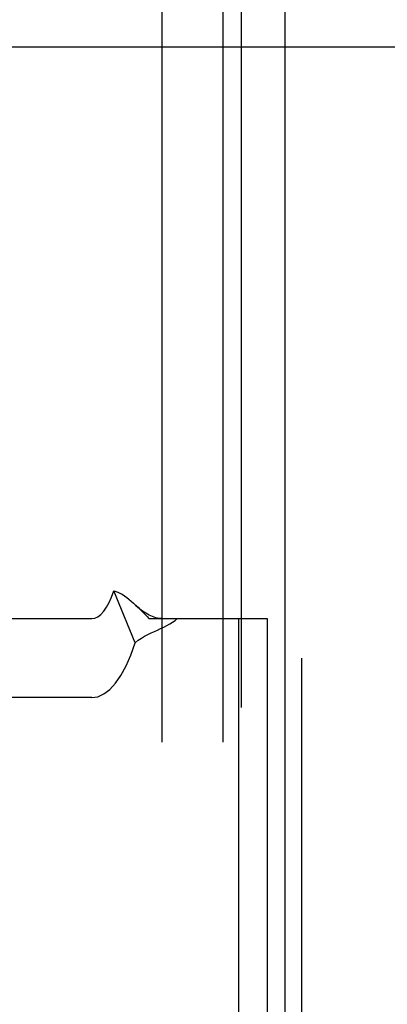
# Model space of a CAD drawing. Header units: inches. Extents: x 0 to 283, y 0 to 183.
# Tile 45 of 114: x 94.182 to 94.544, y 92.66 to 93.631. Entities that reach past the tile are written whole.
import ezdxf

# ---------------------------------------------------------------- set-up
doc = ezdxf.new("R2010")
doc.units = ezdxf.units.IN
doc.header["$LTSCALE"] = 15.583333
doc.header["$MEASUREMENT"] = 0
doc.linetypes.add('HIDDEN', pattern=[0.2, 0.1, -0.1])
doc.layers.add('DEFAULT_2', color=8, linetype='HIDDEN')
doc.layers.add('RIGHTHAND_DOOR_ASSEMBLY', color=7, linetype='CONTINUOUS')

msp = doc.modelspace()

# ---------------------------------------------------------------- linework, layer by layer
at = {"layer": 'DEFAULT_2', "color": 8, "linetype": 'HIDDEN'}
for p, q in [((94.40002, 94.51093), (94.40002, 91.44293)), ((94.46002, 91.44293), (94.46002, 94.51093)), ((94.32202, 94.47693), (94.32202, 91.47693)), ((94.38202, 94.47693), (94.38202, 91.47693)), ((94.61706, 93.60443), (94.0457, 93.60443)), ((94.29546, 93.01665), (94.27438, 93.06788)), ((94.30076, 93.04902), (94.30726, 93.04234)), ((93.8782, 93.04043), (94.25276, 93.04043)), ((94.30726, 93.04234), (94.30917, 93.04043)), ((94.30917, 93.04043), (94.39766, 93.04043)), ((94.39766, 93.04043), (94.42562, 93.04043)), ((94.39766, 93.04043), (94.39766, 92.41343)), ((94.42562, 93.04043), (94.42562, 92.41343)), ((94.25276, 92.96243), (93.8782, 92.96243))]:
    msp.add_line(p, q, dxfattribs=at)
for points in [[(94.25276, 93.04043), (94.25584, 93.04089), (94.25884, 93.04224), (94.26179, 93.0445), (94.26464, 93.04761), (94.26735, 93.05156), (94.2699, 93.05629), (94.27224, 93.06172), (94.27438, 93.06788)], [(94.27438, 93.06788), (94.27642, 93.06732), (94.2785, 93.06655), (94.28061, 93.06557), (94.28277, 93.06438), (94.28505, 93.06294), (94.28733, 93.06131), (94.2895, 93.05961), (94.29166, 93.05778), (94.29389, 93.05577), (94.29597, 93.05381)], [(94.32241, 93.04043), (94.32152, 93.04044), (94.31954, 93.0406), (94.31769, 93.0409), (94.31593, 93.04131), (94.31423, 93.04182), (94.31257, 93.04243), (94.31092, 93.04313), (94.3093, 93.04391), (94.30769, 93.04478), (94.30609, 93.04574), (94.3045, 93.04678), (94.30291, 93.0479), (94.30133, 93.04911), (94.29974, 93.0504), (94.29815, 93.05178), (94.29656, 93.05324), (94.29597, 93.05381)], [(94.29597, 93.05381), (94.29847, 93.05135), (94.30076, 93.04902)], [(94.29546, 93.01665), (94.29852, 93.01908), (94.30167, 93.02123), (94.30494, 93.02316), (94.30823, 93.02487), (94.31145, 93.02639), (94.31461, 93.02781), (94.31768, 93.02915), (94.32071, 93.0305), (94.32381, 93.03195), (94.32685, 93.03351), (94.32981, 93.03518), (94.33257, 93.03695), (94.33499, 93.0387), (94.33712, 93.04043)], [(94.25276, 92.96243), (94.25883, 92.96334), (94.26477, 92.96602), (94.27059, 92.97047), (94.27622, 92.97662), (94.28158, 92.98442), (94.28661, 92.99376), (94.29123, 93.00448), (94.29546, 93.01665)]]:
    msp.add_lwpolyline(points, dxfattribs=at)
at = {"layer": 'RIGHTHAND_DOOR_ASSEMBLY', "color": 3, "linetype": 'Continuous'}
msp.add_line((94.44352, 52.89093), (94.44352, 133.18293), dxfattribs=at)

doc.saveas('drawing.dxf')
